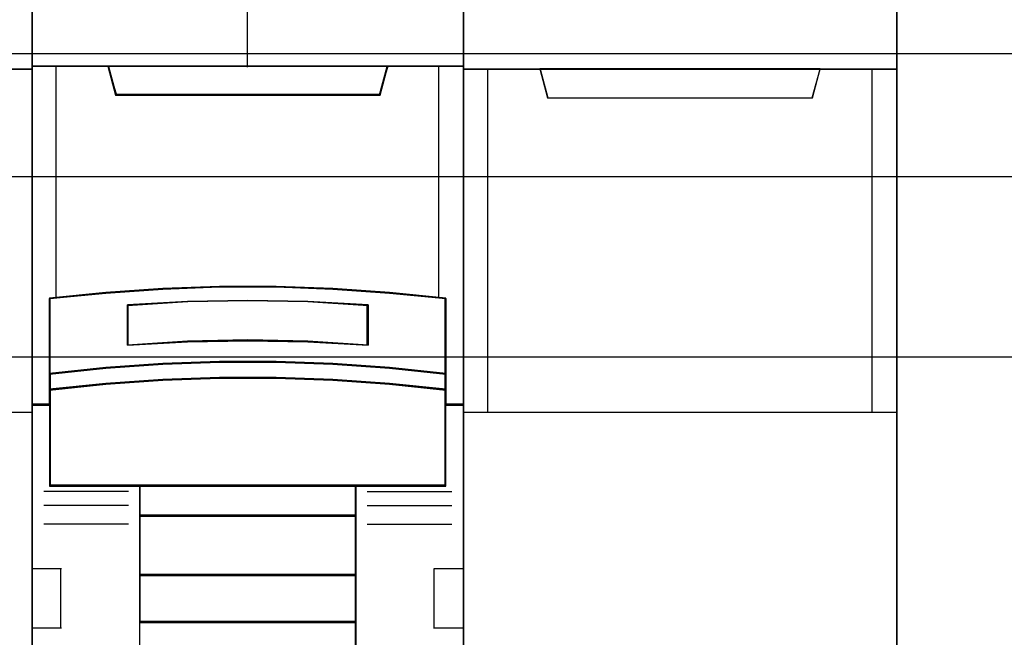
# Model space of a CAD drawing. Extents: x -558982 to 5119495, y -5290134 to 121759.
# Tile 145 of 256: x -473147 to -472737, y -21106 to -20848. Entities that reach past the tile are written whole.
import ezdxf

# ---------------------------------------------------------------- set-up
doc = ezdxf.new("R2010")
doc.units = 0
doc.header["$MEASUREMENT"] = 0
doc.layers.get('0').update_dxf_attribs({"color": 252})
for name, color, linetype in [('30', 7, 'Continuous'), ('45', 8, 'Continuous'), ('50', 7, 'Continuous')]:
    doc.layers.add(name, color=color, linetype=linetype)

# ---------------------------------------------------------------- blocks, each defined once
blk = doc.blocks.new('*U1074')
at = {"layer": '50', "color": 7}
blk.add_lwpolyline([(509.985212, -137.34823), (834.016113, -137.34823), (834.016113, -183.650891), (509.985212, -183.650891), (509.985212, -137.34823)], dxfattribs=at)
blk = doc.blocks.new('*U1075')
at = {"layer": '30', "color": 7}
blk.add_lwpolyline([(499.9802, -142.47767), (844.087401, -142.47767), (844.087401, -178.455247), (499.9802, -178.455247), (499.9802, -142.47767)], close=True, dxfattribs=at)
for points in [[(499.9802, -142.47767), (844.087401, -142.47767), (844.087401, -178.455247), (499.9802, -178.455247), (499.9802, -142.47767)], [(499.9802, -149.974543), (844.087401, -149.974543), (844.087401, -170.958374), (499.9802, -170.958374), (499.9802, -149.974543)]]:
    blk.add_lwpolyline(points, dxfattribs=at)
blk = doc.blocks.new('*U1080')
at = {"layer": '45', "color": 7}
for points in [[(635.988982, -118.986054), (654.010728, -118.986054), (654.010728, -118.986054), (654.010728, -202.015715), (654.010728, -202.015715), (635.988982, -202.015715), (635.988982, -202.015715), (635.988982, -118.986054), (635.988982, -118.986054)], [(635.988982, -137.991727), (654.010728, -137.991727), (654.010728, -152.304903), (635.988982, -152.304903), (635.988982, -137.991727)], [(635.994284, -137.997023), (654.005426, -137.997023), (654.005426, -152.299607), (635.994284, -152.299607), (635.994284, -137.997023)]]:
    blk.add_lwpolyline(points, close=True, dxfattribs=at)
at = {"layer": '45', "color": 59}
blk.add_lwpolyline([(635.994284, -118.99135), (654.005426, -118.99135), (654.005426, -202.010419), (635.994284, -202.010419), (635.994284, -118.99135)], close=True, dxfattribs=at)
blk = doc.blocks.new('*U1081')
at = {"layer": '45', "color": 7}
for points in [[(671.995361, -119.158183), (654.005426, -119.158183), (654.005426, -200.929979), (671.995361, -200.929979), (671.995361, -119.158183)], [(671.974152, -119.179368), (654.023984, -119.179368), (654.023984, -200.908794), (671.974152, -200.908794), (671.974152, -119.179368)], [(661.820361, -147.071425), (664.180426, -147.071425), (666.540492, -147.159348), (668.894991, -147.324202), (671.249491, -147.554998), (671.249491, -150.692723), (671.249491, -151.36313), (671.249491, -151.995071), (671.995361, -151.995071), (671.995361, -137.872561), (670.993446, -137.872561), (668.817065, -137.872561), (668.499792, -139.054016), (657.500995, -139.054016), (657.183722, -137.872561), (655.007341, -137.872561), (654.005426, -137.872561), (654.005426, -151.995071), (654.751296, -151.995071), (654.751296, -151.36313), (654.751296, -150.692723), (654.751296, -147.554998), (657.094663, -147.324202), (659.460295, -147.159348), (661.820361, -147.071425)], [(657.493757, -139.090703), (668.50703, -139.090703), (668.824721, -137.872561), (662.99482, -137.872561), (657.176066, -137.872561), (657.493757, -139.090703)], [(666.54089, -150.292962), (668.895655, -150.453663), (671.250419, -150.697484), (671.250419, -147.533347), (668.895655, -147.300609), (666.54089, -147.134367), (664.180559, -147.045705), (661.820228, -147.045705), (659.459897, -147.134367), (657.093998, -147.300609), (654.750368, -147.533347), (654.750368, -150.697484), (657.093998, -150.453663), (659.459897, -150.292962), (661.820228, -150.209841), (664.180559, -150.209841), (666.54089, -150.292962)], [(668.008202, -147.821561), (668.008202, -149.497879), (665.504298, -149.357718), (662.994817, -149.312867), (660.496489, -149.357718), (657.992585, -149.497879), (657.992585, -147.821561), (660.496489, -147.675794), (662.994817, -147.630943), (665.504298, -147.675794), (668.008202, -147.821561)], [(665.504298, -149.357718), (668.008202, -149.497879), (668.008202, -147.821561), (665.504298, -147.675794), (662.994817, -147.630943), (660.496489, -147.675794), (657.992585, -147.821561), (657.992585, -149.497879), (660.496489, -149.357718), (662.994817, -149.312867), (665.504298, -149.357718)], [(668.895655, -150.422835), (666.54089, -150.258272), (664.180559, -150.173153), (661.820228, -150.173153), (659.459897, -150.258272), (657.093998, -150.422835), (654.750368, -150.672516), (654.750368, -151.364815), (657.093998, -151.115133), (659.459897, -150.95057), (661.820228, -150.865452), (664.180559, -150.865452), (666.54089, -150.95057), (668.895655, -151.115133), (671.250419, -151.364815), (671.250419, -150.672516), (668.895655, -150.422835)], [(666.54089, -150.926076), (664.180559, -150.843132), (661.820228, -150.843132), (659.459897, -150.926076), (657.093998, -151.086436), (654.750368, -151.329741), (654.750368, -151.96565), (654.750368, -155.360852), (658.502404, -155.360852), (667.498383, -155.360852), (671.250419, -155.360852), (671.250419, -151.96565), (671.250419, -151.329741), (668.895655, -151.086436), (666.54089, -150.926076)], [(658.493631, -156.616069), (667.507156, -156.616069), (667.507156, -155.318482), (658.493631, -155.318482), (658.493631, -156.616069)], [(667.507156, -156.573698), (658.493631, -156.573698), (658.493631, -159.081483), (667.507156, -159.081483), (667.507156, -156.573698)], [(667.507156, -159.039113), (658.493631, -159.039113), (658.493631, -161.049049), (667.507156, -161.049049), (667.507156, -159.039113)], [(658.493631, -165.482028), (667.507156, -165.482028), (667.507156, -161.006678), (658.493631, -161.006678), (658.493631, -165.482028)]]:
    blk.add_lwpolyline(points, close=True, dxfattribs=at)
at = {"layer": '45', "color": 139}
for points in [[(671.995361, -119.158183), (654.005426, -119.158183), (654.005426, -200.929979), (671.995361, -200.929979), (671.995361, -119.158183)], [(666.532927, -150.943933), (664.177905, -150.861669), (661.822882, -150.861669), (659.46786, -150.943933), (657.107284, -151.102976), (654.768925, -151.344284), (654.768925, -151.974975), (654.768925, -155.342315), (658.512521, -155.342315), (667.488266, -155.342315), (671.231862, -155.342315), (671.231862, -151.974975), (671.231862, -151.344284), (668.882394, -151.102976), (666.532927, -150.943933)]]:
    blk.add_lwpolyline(points, close=True, dxfattribs=at)
for points in [[(662.973883, -130.682871), (662.973883, -137.912283)], [(654.005426, -137.872561), (671.995361, -137.872561)], [(657.176066, -137.872561), (657.533956, -139.090703)], [(668.824721, -137.872561), (668.466831, -139.090703)], [(657.494191, -139.050981), (668.506597, -139.050981)], [(671.250419, -147.567387), (668.895655, -147.318402), (666.54089, -147.140556), (664.180559, -147.045705), (661.820228, -147.045705), (659.459897, -147.140556), (657.093998, -147.318402), (654.750368, -147.567387)], [(654.750368, -147.527665), (654.750368, -155.360852)], [(671.210654, -155.360852), (671.210654, -147.527665)], [(668.008202, -147.858682), (665.504298, -147.684528), (662.994817, -147.630943), (660.496489, -147.684528), (657.992585, -147.858682)], [(657.992585, -149.497879), (657.992585, -147.81896)], [(667.965785, -149.497879), (667.965785, -147.81896)], [(668.008202, -149.497879), (665.504298, -149.329361), (662.994817, -149.275435), (660.496489, -149.329361), (657.992585, -149.497879)], [(671.250419, -150.697484), (668.895655, -150.435319), (666.54089, -150.262528), (664.180559, -150.173153), (661.820228, -150.173153), (659.459897, -150.262528), (657.093998, -150.435319), (654.750368, -150.697484)], [(671.250419, -151.364815), (668.895655, -151.103973), (666.54089, -150.932055), (664.180559, -150.843132), (661.820228, -150.843132), (659.459897, -150.932055), (657.093998, -151.103973), (654.750368, -151.364815)], [(654.790133, -151.955349), (654.005426, -151.955349)], [(671.995361, -151.955349), (671.210654, -151.955349)], [(671.250419, -155.318482), (654.750368, -155.318482)], [(658.493631, -155.318482), (658.493631, -166.467135)], [(658.493631, -155.318482), (667.507156, -155.318482)], [(667.46739, -155.318482), (667.46739, -166.467135)], [(658.035002, -155.583295), (654.506472, -155.583295)], [(667.965785, -155.583295), (671.494315, -155.583295)], [(658.035002, -156.168534), (654.506472, -156.168534)], [(658.493631, -156.573698), (667.507156, -156.573698)], [(667.965785, -156.168534), (671.494315, -156.168534)], [(658.035002, -156.952382), (654.506472, -156.952382)], [(667.965785, -156.952382), (671.494315, -156.952382)], [(654.005426, -158.792837), (655.240809, -158.792837)], [(655.201044, -158.792837), (655.201044, -161.300621)], [(670.759978, -161.300621), (670.759978, -158.792837)], [(670.759978, -158.792837), (671.995361, -158.792837)], [(658.493631, -159.039113), (667.507156, -159.039113)], [(658.493631, -161.006678), (667.507156, -161.006678)], [(654.005426, -161.260899), (655.240809, -161.260899)], [(670.759978, -161.260899), (671.995361, -161.260899)]]:
    blk.add_lwpolyline(points, dxfattribs=at)
at = {"layer": '45', "color": 140}
for points in [[(661.820361, -147.071425), (664.180426, -147.071425), (666.540492, -147.159348), (668.894991, -147.324202), (671.249491, -147.554998), (671.249491, -150.692723), (671.249491, -151.36313), (671.249491, -151.995071), (671.995361, -151.995071), (671.995361, -137.872561), (670.993446, -137.872561), (668.817065, -137.872561), (668.499792, -139.054016), (657.500995, -139.054016), (657.183722, -137.872561), (655.007341, -137.872561), (654.005426, -137.872561), (654.005426, -151.995071), (654.751296, -151.995071), (654.751296, -151.36313), (654.751296, -150.692723), (654.751296, -147.554998), (657.094663, -147.324202), (659.460295, -147.159348), (661.820361, -147.071425)], [(657.513808, -139.072167), (668.486979, -139.072167), (668.803513, -137.891098), (662.99484, -137.891098), (657.197274, -137.891098), (657.513808, -139.072167)]]:
    blk.add_lwpolyline(points, close=True, dxfattribs=at)
at = {"layer": '45', "color": 59}
for points in [[(661.821644, -147.065814), (664.176492, -147.065814), (666.531341, -147.153505), (668.880636, -147.317927), (671.229931, -147.548117), (671.229931, -150.677605), (671.229931, -151.346252), (671.229931, -151.976534), (671.974152, -151.976534), (671.974152, -137.891098), (670.974452, -137.891098), (668.802882, -137.891098), (668.48631, -139.069451), (657.511826, -139.069451), (657.195254, -137.891098), (655.023684, -137.891098), (654.023984, -137.891098), (654.023984, -151.976534), (654.768205, -151.976534), (654.768205, -151.346252), (654.768205, -150.677605), (654.768205, -147.548117), (657.106392, -147.317927), (659.466795, -147.153505), (661.821644, -147.065814)], [(657.493757, -139.090703), (668.50703, -139.090703), (668.824721, -137.872561), (662.99482, -137.872561), (657.176066, -137.872561), (657.493757, -139.090703)], [(666.54089, -150.292962), (668.895655, -150.453663), (671.250419, -150.697484), (671.250419, -147.533347), (668.895655, -147.300609), (666.54089, -147.134367), (664.180559, -147.045705), (661.820228, -147.045705), (659.459897, -147.134367), (657.093998, -147.300609), (654.750368, -147.533347), (654.750368, -150.697484), (657.093998, -150.453663), (659.459897, -150.292962), (661.820228, -150.209841), (664.180559, -150.209841), (666.54089, -150.292962)], [(668.008202, -147.821561), (668.008202, -149.497879), (665.504298, -149.357718), (662.994817, -149.312867), (660.496489, -149.357718), (657.992585, -149.497879), (657.992585, -147.821561), (660.496489, -147.675794), (662.994817, -147.630943), (665.504298, -147.675794), (668.008202, -147.821561)], [(665.504298, -149.357718), (668.008202, -149.497879), (668.008202, -147.821561), (665.504298, -147.675794), (662.994817, -147.630943), (660.496489, -147.675794), (657.992585, -147.821561), (657.992585, -149.497879), (660.496489, -149.357718), (662.994817, -149.312867), (665.504298, -149.357718)], [(665.493031, -149.339515), (667.986993, -149.476694), (667.986993, -147.836042), (665.493031, -147.693377), (662.993514, -147.64948), (660.505105, -147.693377), (658.011143, -147.836042), (658.011143, -149.476694), (660.505105, -149.339515), (662.993514, -149.295618), (665.493031, -149.339515)], [(668.895655, -150.422835), (666.54089, -150.258272), (664.180559, -150.173153), (661.820228, -150.173153), (659.459897, -150.258272), (657.093998, -150.422835), (654.750368, -150.672516), (654.750368, -151.364815), (657.093998, -151.115133), (659.459897, -150.95057), (661.820228, -150.865452), (664.180559, -150.865452), (666.54089, -150.95057), (668.895655, -151.115133), (671.250419, -151.364815), (671.250419, -150.672516), (668.895655, -150.422835)], [(668.882394, -150.435697), (666.532927, -150.27662), (664.177905, -150.194338), (661.822882, -150.194338), (659.46786, -150.27662), (657.107284, -150.435697), (654.768925, -150.677056), (654.768925, -151.346278), (657.107284, -151.104919), (659.46786, -150.945842), (661.822882, -150.86356), (664.177905, -150.86356), (666.532927, -150.945842), (668.882394, -151.104919), (671.231862, -151.346278), (671.231862, -150.677056), (668.882394, -150.435697)], [(666.54089, -150.926076), (664.180559, -150.843132), (661.820228, -150.843132), (659.459897, -150.926076), (657.093998, -151.086436), (654.750368, -151.329741), (654.750368, -151.96565), (654.750368, -155.360852), (658.502404, -155.360852), (667.498383, -155.360852), (671.250419, -155.360852), (671.250419, -151.96565), (671.250419, -151.329741), (668.895655, -151.086436), (666.54089, -150.926076)], [(658.493631, -156.616069), (667.507156, -156.616069), (667.507156, -155.318482), (658.493631, -155.318482), (658.493631, -156.616069)], [(658.512189, -156.594883), (667.488598, -156.594883), (667.488598, -155.339667), (658.512189, -155.339667), (658.512189, -156.594883)], [(667.507156, -156.573698), (658.493631, -156.573698), (658.493631, -159.081483), (667.507156, -159.081483), (667.507156, -156.573698)], [(667.488598, -156.592235), (658.512189, -156.592235), (658.512189, -159.062946), (667.488598, -159.062946), (667.488598, -156.592235)], [(667.507156, -159.039113), (658.493631, -159.039113), (658.493631, -161.049049), (667.507156, -161.049049), (667.507156, -159.039113)], [(667.488598, -159.060298), (658.512189, -159.060298), (658.512189, -161.027863), (667.488598, -161.027863), (667.488598, -159.060298)], [(658.493631, -165.482028), (667.507156, -165.482028), (667.507156, -161.006678), (658.493631, -161.006678), (658.493631, -165.482028)]]:
    blk.add_lwpolyline(points, close=True, dxfattribs=at)
at = {"layer": '45', "color": 140}
for points in [[(655.004867, -137.872561), (655.004867, -147.540906)], [(670.953503, -147.540906), (670.953503, -137.872561)]]:
    blk.add_lwpolyline(points, dxfattribs=at)
blk = doc.blocks.new('*U1082')
at = {"layer": '45', "color": 7}
for points in [[(671.990059, -118.986054), (690.011805, -118.986054), (690.011805, -118.986054), (690.011805, -202.015715), (690.011805, -202.015715), (671.990059, -202.015715), (671.990059, -202.015715), (671.990059, -118.986054), (671.990059, -118.986054)], [(671.990059, -137.991727), (690.011805, -137.991727), (690.011805, -152.304903), (671.990059, -152.304903), (671.990059, -137.991727)], [(671.995361, -137.997023), (690.003852, -137.997023), (690.003852, -152.299607), (671.995361, -152.299607), (671.995361, -137.997023)], [(675.160698, -137.991727), (675.48282, -139.201925), (675.48282, -139.201925), (686.505234, -139.201925), (686.505234, -139.201925), (686.833213, -137.991727), (675.160698, -137.991727)], [(675.166, -137.997023), (675.487829, -139.196629), (686.50023, -139.196629), (686.82791, -137.997023), (675.166, -137.997023)]]:
    blk.add_lwpolyline(points, close=True, dxfattribs=at)
at = {"layer": '45', "color": 59}
blk.add_lwpolyline([(671.995361, -118.99135), (690.003852, -118.99135), (690.003852, -202.010419), (671.995361, -202.010419), (671.995361, -118.99135)], close=True, dxfattribs=at)
at = {"layer": '45', "color": 4}
for points in [[(672.984197, -137.991727), (672.984197, -152.304903)], [(688.991156, -152.304903), (688.991156, -137.991727)]]:
    blk.add_lwpolyline(points, dxfattribs=at)

msp = doc.modelspace()

# ---------------------------------------------------------------- block references
at = {"xscale": 10, "yscale": 10, "zscale": 10}
for name in ['*U1075', '*U1074', '*U1080', '*U1082', '*U1081']:
    msp.add_blockref(name, (-479682.25, -19489.05), dxfattribs=at)

doc.saveas('drawing.dxf')
